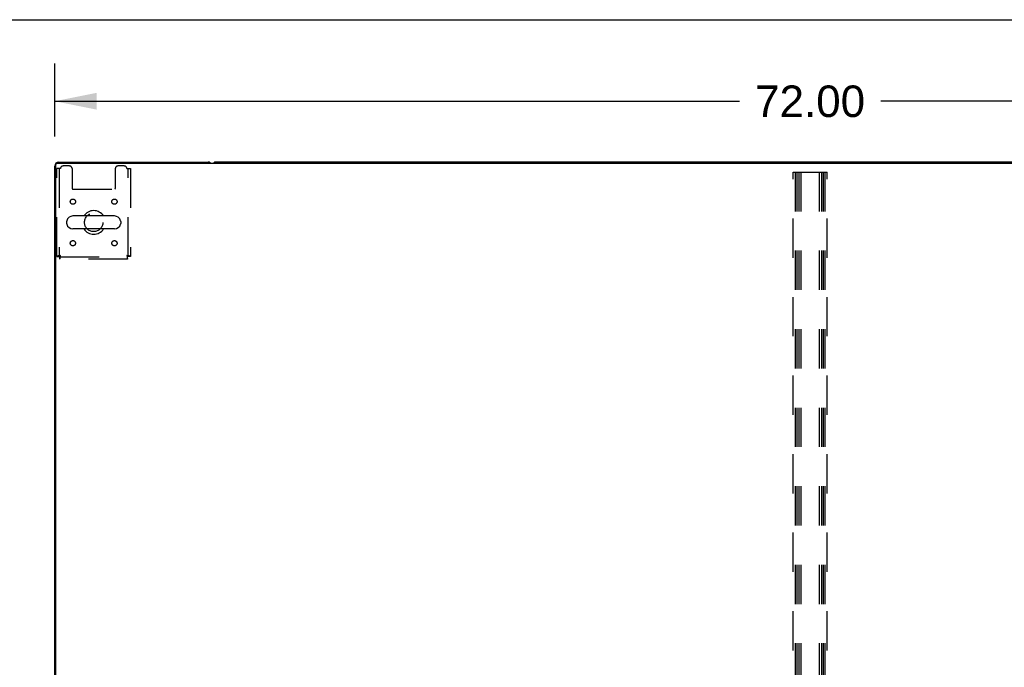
# Model space of a CAD drawing. Header units: inches. Extents: x 0 to 340, y 0 to 220.
# Tile 18 of 30: x 73 to 120, y 189 to 220. Entities that reach past the tile are written whole.
import ezdxf

# ---------------------------------------------------------------- set-up
doc = ezdxf.new("R2010")
doc.units = ezdxf.units.IN
doc.header["$LTSCALE"] = 18.7
doc.header["$MEASUREMENT"] = 0
doc.linetypes.add('HIDDEN', pattern=[0.2, 0.1, -0.1])
doc.layers.get('0').update_dxf_attribs({"linetype": 'CONTINUOUS'})
doc.layers.add('DEFAULT_2', color=8, linetype='HIDDEN')
doc.layers.add('DIMENSIONS', color=7, linetype='CONTINUOUS')
doc.styles.get("Standard").update_dxf_attribs({"font": 'arial.ttf'})
doc.dimstyles.new('DIMSTYLE_1', dxfattribs={"dimtxt": 1.5, "dimasz": 2, "dimexe": 0.09, "dimexo": 0.07, "dimgap": 0.0375, "dimtad": 0, "dimtih": 1, "dimtoh": 1, "dimzin": 4, "dimdsep": 46, "dimtxsty": 'Standard', "dimblk": '_FILLED', "dimblk1": '_FILLED', "dimblk2": '_FILLED', "dimcen": 0.09, "dimadec": 3, "dimazin": 1, "dimtfac": 1, "dimtdec": 3, "dimtofl": 0, "dimtmove": 0, "dimatfit": 3, "dimldrblk": '_FILLED', "dimfxl": 0, "dimtolj": 1, "dimtzin": 4, "dimarcsym": 0})

# ---------------------------------------------------------------- blocks, each defined once
blk = doc.blocks.new('_FILLED')
at = {"color": 0, "linetype": 'ByBlock'}
blk.add_solid([(0, 0), (-1, 0.2), (-1, -0.2)], dxfattribs=at)
blk = doc.blocks.new('*D1')
at = {"layer": 'DIMENSIONS', "color": 2, "linetype": 'Continuous'}
for p, q in [((75.09, 214.432), (75.09, 217.917)), ((147.09, 214.432), (147.09, 217.917)), ((75.09, 216.117), (107.719, 216.117)), ((147.09, 216.117), (114.461, 216.117))]:
    blk.add_line(p, q, dxfattribs=at)
at = {"layer": 'DIMENSIONS', "color": 2, "linetype": 'Continuous', "xscale": 2, "yscale": 2, "zscale": 2, "rotation": 180}
blk.add_blockref('_FILLED', (75.09, 216.117), dxfattribs=at)
at = {"layer": 'DIMENSIONS', "color": 2, "linetype": 'Continuous', "xscale": 2, "yscale": 2, "zscale": 2}
blk.add_blockref('_FILLED', (147.09, 216.117), dxfattribs=at)
at = {"layer": 'DIMENSIONS', "color": 2, "linetype": 'Continuous', "insert": (111.09, 216.867), "char_height": 1.5, "width": 5.24164, "attachment_point": 2, "line_spacing_factor": 0.9}
blk.add_mtext('72.00', dxfattribs=at)

msp = doc.modelspace()

# ---------------------------------------------------------------- linework, layer by layer
at = {"color": 7, "linetype": 'Continuous'}
for p, q in [((0, 220), (340, 220)), ((139.401, 213.221), (82.779, 213.221)), ((75.656, 210.389), (75.656, 210.302)), ((77.931, 210.652), (75.956, 210.652)), ((78.231, 210.389), (78.231, 210.302)), ((77.931, 210.04), (75.956, 210.04))]:
    msp.add_line(p, q, dxfattribs=at)
at = {"color": 3, "linetype": 'Continuous'}
for p, q in [((75.142, 177.221), (75.142, 213.109)), ((75.202, 213.169), (146.978, 213.169)), ((75.279, 213.221), (82.401, 213.221)), ((75.09, 177.325), (75.09, 213.032))]:
    msp.add_line(p, q, dxfattribs=at)
for centre, radius, start, end in [((75.279, 213.032), 0.189, 90, 180), ((75.202, 213.109), 0.06, 90, 180), ((82.401, 213.032), 0.189, 46.4963, 90)]:
    msp.add_arc(centre, radius, start, end, dxfattribs=at)
at = {"color": 7, "linetype": 'Continuous'}
for centre, radius, start, end in [((82.779, 213.032), 0.189, 90, 133.4203), ((76.944, 210.346), 0.562, 32.9567, 147.0433), ((75.8, 210.389), 0.144, 164.3697, 180), ((75.8, 210.302), 0.144, 180, 195.6303), ((75.956, 210.346), 0.306, 90, 164.3697), ((75.956, 210.346), 0.306, 195.6303, 270), ((77.931, 210.346), 0.306, 15.6303, 90), ((77.931, 210.346), 0.306, 270, 344.3697), ((78.088, 210.389), 0.144, 0, 15.6303), ((78.088, 210.302), 0.144, 344.3697, 360), ((76.944, 210.346), 0.562, 212.956, 327.044)]:
    msp.add_arc(centre, radius, start, end, dxfattribs=at)
at = {"layer": 'DEFAULT_2', "color": 8, "linetype": 'HIDDEN'}
for p, q in [((75.194, 208.73), (75.194, 212.908)), ((75.361, 212.908), (75.194, 212.908)), ((75.298, 212.908), (75.298, 208.73)), ((75.788, 213.033), (75.486, 213.033)), ((75.913, 212.908), (75.913, 211.963)), ((77.975, 212.908), (77.975, 211.963)), ((78.402, 213.033), (78.1, 213.033)), ((78.527, 212.908), (78.694, 212.908)), ((78.59, 208.73), (78.59, 212.908)), ((78.694, 212.908), (78.694, 208.73)), ((110.277, 178.742), (110.277, 212.742)), ((110.277, 212.742), (111.902, 212.742)), ((110.381, 212.742), (110.381, 178.742)), ((110.465, 212.742), (110.465, 178.742)), ((110.548, 212.742), (110.548, 178.742)), ((110.652, 212.742), (110.652, 178.742)), ((111.527, 212.742), (111.527, 178.742)), ((111.631, 212.742), (111.631, 178.742)), ((111.715, 212.742), (111.715, 178.742)), ((111.798, 212.742), (111.798, 178.742)), ((111.902, 178.742), (111.902, 212.742)), ((75.943, 211.933), (77.945, 211.933)), ((75.194, 208.73), (75.298, 208.73)), ((75.361, 208.763), (75.324, 208.758)), ((75.328, 208.596), (75.328, 208.7)), ((75.328, 208.7), (78.56, 208.7)), ((78.56, 208.596), (75.328, 208.596)), ((75.361, 208.763), (75.347, 208.758)), ((78.527, 208.763), (78.532, 208.726)), ((78.527, 208.763), (78.532, 208.749)), ((78.56, 208.596), (78.56, 208.7)), ((78.694, 208.73), (78.59, 208.73))]:
    msp.add_line(p, q, dxfattribs=at)
for points in [[(75.324, 208.758), (75.306, 208.756), (75.289, 208.753), (75.272, 208.751), (75.257, 208.749), (75.243, 208.746), (75.23, 208.744), (75.22, 208.741), (75.211, 208.739), (75.203, 208.737), (75.198, 208.734), (75.195, 208.732), (75.194, 208.73)], [(75.347, 208.758), (75.34, 208.756), (75.334, 208.753), (75.327, 208.751), (75.322, 208.749), (75.316, 208.746), (75.312, 208.744), (75.308, 208.741), (75.304, 208.739), (75.302, 208.737), (75.3, 208.734), (75.298, 208.732), (75.298, 208.73)], [(75.328, 208.596), (75.33, 208.597), (75.333, 208.6), (75.335, 208.605), (75.337, 208.612), (75.34, 208.621), (75.342, 208.632), (75.344, 208.645), (75.347, 208.659), (75.349, 208.674), (75.352, 208.69), (75.354, 208.708), (75.356, 208.726), (75.361, 208.763)], [(75.328, 208.7), (75.33, 208.7), (75.333, 208.701), (75.335, 208.703), (75.337, 208.706), (75.34, 208.709), (75.342, 208.713), (75.344, 208.718), (75.347, 208.723), (75.349, 208.729), (75.352, 208.735), (75.354, 208.742), (75.356, 208.749), (75.361, 208.763)], [(78.59, 208.73), (78.59, 208.732), (78.588, 208.734), (78.586, 208.737), (78.584, 208.739), (78.58, 208.741), (78.576, 208.744), (78.572, 208.746), (78.566, 208.749), (78.56, 208.751), (78.554, 208.753), (78.548, 208.756), (78.541, 208.758), (78.527, 208.763)], [(78.694, 208.73), (78.693, 208.732), (78.69, 208.734), (78.685, 208.737), (78.677, 208.739), (78.668, 208.741), (78.658, 208.744), (78.645, 208.746), (78.631, 208.749), (78.616, 208.751), (78.599, 208.753), (78.582, 208.756), (78.564, 208.758), (78.527, 208.763)], [(78.532, 208.749), (78.534, 208.742), (78.536, 208.735), (78.539, 208.729), (78.541, 208.723), (78.543, 208.718), (78.546, 208.713), (78.548, 208.709), (78.551, 208.706), (78.553, 208.703), (78.555, 208.701), (78.558, 208.7), (78.56, 208.7)], [(78.532, 208.726), (78.534, 208.708), (78.536, 208.69), (78.539, 208.674), (78.541, 208.659), (78.543, 208.645), (78.546, 208.632), (78.548, 208.621), (78.551, 208.612), (78.553, 208.605), (78.555, 208.6), (78.558, 208.597), (78.56, 208.596)]]:
    msp.add_lwpolyline(points, dxfattribs=at)
for centre, radius in [((75.954, 211.335), 0.125), ((77.934, 211.335), 0.125), ((76.944, 210.346), 0.438), ((75.954, 209.356), 0.125), ((77.934, 209.356), 0.125)]:
    msp.add_circle(centre, radius, dxfattribs=at)
for centre, radius, start, end in [((75.486, 212.908), 0.125, 90, 180), ((75.788, 212.908), 0.125, 0, 90), ((78.1, 212.908), 0.125, 90, 180), ((78.402, 212.908), 0.125, 0, 90), ((75.943, 211.963), 0.03, 180, 270), ((77.945, 211.963), 0.03, 270, 360)]:
    msp.add_arc(centre, radius, start, end, dxfattribs=at)

# ---------------------------------------------------------------- dimensions: what is measured, and where the dimension line sits
at = {"layer": 'DIMENSIONS', "color": 2, "linetype": 'Continuous'}
dim = msp.add_linear_dim(base=(75.09, 216.117), p1=(147.09, 217.987), p2=(75.09, 217.987), angle=180, dimstyle='DIMSTYLE_1', dxfattribs=at)
dim.commit()
dim.dimension.update_dxf_attribs({"geometry": '*D1', "text_midpoint": (111.09, 216.109), "dimtype": 160})

doc.saveas('drawing.dxf')
